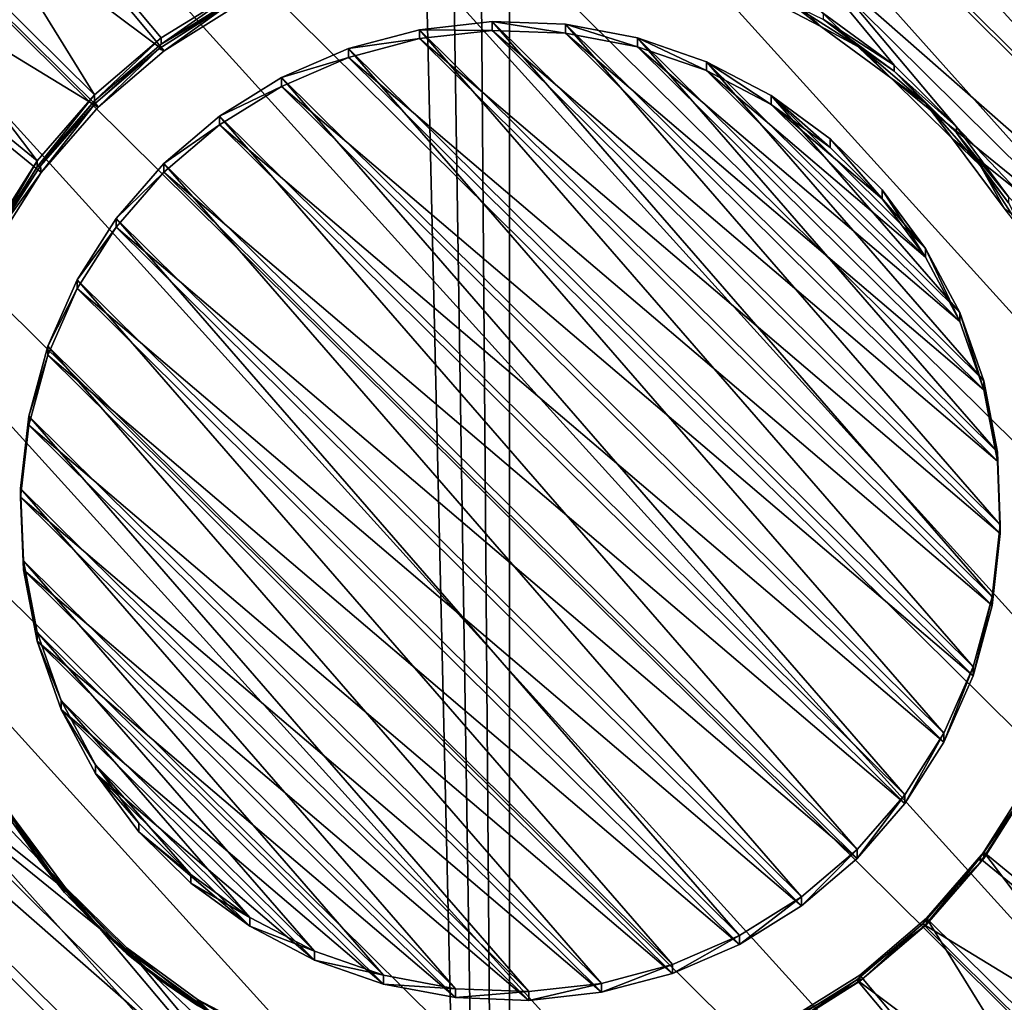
# Model space of a CAD drawing. Header units: metres. Extents: x -102 to 72, y -265 to 72.
# Tile 24 of 256: x -2.25 to 2.27, y -250.02 to -245.5. Entities that reach past the tile are written whole.
import ezdxf

# ---------------------------------------------------------------- set-up
doc = ezdxf.new("R2010")
doc.units = ezdxf.units.M
doc.layers.add('solid_20661094', color=7, linetype='CONTINUOUS')

msp = doc.modelspace()

# ---------------------------------------------------------------- linework, layer by layer
at = {"layer": 'solid_20661094'}
for points in [[(-5.789651, -261.588593, 48.430233), (-0.005482, -261.709137, 48.549999), (-5.554532, -22.319212, 48.439766)], [(-0.005482, -261.709137, 48.549999), (-3.721903, -22.696859, 48.500515), (-5.554532, -22.319212, 48.439766)], [(-0.005482, -261.709137, 48.549999), (-1.866651, -22.924128, 48.537552), (-3.721903, -22.696859, 48.500515)], [(5.778378, -261.589081, 48.430702), (3.721906, -22.696859, 48.500515), (1.866654, -22.924128, 48.537552)], [(-0.005482, -261.709137, 48.549999), (-0.000008, -23, 48.549999), (-1.866651, -22.924128, 48.537552)], [(5.778378, -261.589081, 48.430702), (1.866654, -22.924128, 48.537552), (-0.000008, -23, 48.549999)], [(-0.005482, -261.709137, 48.549999), (5.778378, -261.589081, 48.430702), (-0.000008, -23, 48.549999)], [(-2.235073, -237.326904, 14.458232), (-10.515081, -245.526337, 15.610585), (-10.383725, -244.984543, 15.534441)], [(-6.363961, -241.437637, 15.035957), (-10.515081, -245.526337, 15.610585), (-2.235073, -237.326904, 14.458232)], [(-1.191348, -239.161209, 14.312094), (-0.241337, -239.084259, 14.301279), (8.718993, -248.975006, 15.691335)], [(-0.241337, -239.084259, 14.301279), (8.796691, -248.034256, 15.559119), (8.718993, -248.975006, 15.691335)], [(-0.241337, -239.084259, 14.301279), (0.711562, -239.109512, 14.304829), (8.796691, -248.034256, 15.559119)], [(0.711562, -239.109512, 14.304829), (8.771178, -247.090622, 15.426502), (8.796691, -248.034256, 15.559119)], [(0.711562, -239.109512, 14.304829), (1.656131, -239.236694, 14.322702), (8.771178, -247.090622, 15.426502)], [(-2.127528, -239.339493, 14.337151), (-1.191348, -239.161209, 14.312094), (8.538963, -249.902084, 15.821626)], [(-1.191348, -239.161209, 14.312094), (8.718993, -248.975006, 15.691335), (8.538963, -249.902084, 15.821626)], [(1.656131, -239.236694, 14.322702), (8.642744, -246.155258, 15.295044), (8.771178, -247.090622, 15.426502)], [(1.656131, -239.236694, 14.322702), (2.581267, -239.464294, 14.354692), (8.642744, -246.155258, 15.295044)], [(0.000025, -239.290924, 14.43835), (8.519043, -246.829895, 15.497883), (0.959889, -239.344315, 14.445852)], [(4.473897, -243.350082, 15.008827), (8.519043, -246.829895, 15.497883), (0.000025, -239.290924, 14.43835)], [(-3.038593, -239.616959, 14.376146), (-2.127528, -239.339493, 14.337151), (8.258773, -250.804291, 15.948423)], [(-2.127528, -239.339493, 14.337151), (8.538963, -249.902084, 15.821626), (8.258773, -250.804291, 15.948423)], [(0.957319, -239.326111, 14.739202), (1.902574, -239.485153, 14.761554), (8.496236, -246.791656, 15.788416)], [(4.490127, -243.293228, 15.296744), (0.957319, -239.326111, 14.739202), (8.549999, -247.739639, 15.921646)], [(0.957319, -239.326111, 14.739202), (8.496236, -246.791656, 15.788416), (8.549999, -247.739639, 15.921646)], [(0.959889, -239.344315, 14.445852), (8.519043, -246.829895, 15.497883), (8.358005, -245.891327, 15.365975)], [(0.959889, -239.344315, 14.445852), (8.358005, -245.891327, 15.365975), (1.907681, -239.503784, 14.468265)], [(1.902574, -239.485153, 14.761554), (2.823902, -239.748001, 14.798495), (8.335628, -245.855606, 15.656862)], [(1.902574, -239.485153, 14.761554), (8.335628, -245.855606, 15.656862), (8.496236, -246.791656, 15.788416)], [(1.907681, -239.503784, 14.468265), (8.358005, -245.891327, 15.365975), (8.091859, -244.976517, 15.237408)], [(-3.913751, -239.99025, 14.42861), (-3.038593, -239.616959, 14.376146), (7.881811, -251.670944, 16.070223)], [(-3.038593, -239.616959, 14.376146), (8.258773, -250.804291, 15.948423), (7.881811, -251.670944, 16.070223)], [(-4.743692, -240.45549, 14.493995), (-3.913751, -239.99025, 14.42861), (7.412007, -252.492813, 16.18573)], [(-3.913751, -239.99025, 14.42861), (7.881811, -251.670944, 16.070223), (7.412007, -252.492813, 16.18573)], [(-5.51708, -241.006256, 14.571401), (-4.743692, -240.45549, 14.493995), (6.855815, -253.258698, 16.293367)], [(-4.743692, -240.45549, 14.493995), (7.412007, -252.492813, 16.18573), (6.855815, -253.258698, 16.293367)], [(-5.51708, -241.006256, 14.571401), (6.22254, -253.957321, 16.391552), (-6.22254, -241.633347, 14.659532)], [(-5.51708, -241.006256, 14.571401), (6.855815, -253.258698, 16.293367), (6.22254, -253.957321, 16.391552)], [(5.51708, -254.584396, 16.479683), (-6.855815, -242.33197, 14.757717), (-6.22254, -241.633347, 14.659532)], [(6.22254, -253.957321, 16.391552), (5.51708, -254.584396, 16.479683), (-6.22254, -241.633347, 14.659532)], [(4.743692, -255.135178, 16.557089), (-7.412007, -243.097855, 14.865355), (-6.855815, -242.33197, 14.757717)], [(5.51708, -254.584396, 16.479683), (4.743692, -255.135178, 16.557089), (-6.855815, -242.33197, 14.757717)], [(-0.995549, -242.400833, 14.875419), (5.512873, -248.110687, 15.677886), (-0.333487, -242.321228, 14.86423)], [(-0.991411, -242.382401, 15.168736), (-0.332101, -242.303131, 15.157594), (5.409906, -248.72142, 16.059628)], [(-0.333487, -242.321228, 14.86423), (5.512877, -247.450241, 15.585067), (0.333444, -242.321213, 14.864229)], [(-0.333487, -242.321228, 14.86423), (5.512873, -248.110687, 15.677886), (5.512877, -247.450241, 15.585067)], [(-0.332101, -242.303131, 15.157594), (0.332059, -242.303131, 15.157594), (5.489963, -248.068527, 15.967869)], [(-0.332101, -242.303131, 15.157594), (5.489963, -248.068527, 15.967869), (5.409906, -248.72142, 16.059628)], [(0.332059, -242.303131, 15.157594), (0.991388, -242.382401, 15.168735), (5.489966, -247.410843, 15.875436)], [(0.332059, -242.303131, 15.157594), (5.489966, -247.410843, 15.875436), (5.489963, -248.068527, 15.967869)], [(0.333444, -242.321213, 14.864229), (5.512877, -247.450241, 15.585067), (5.432488, -246.794601, 15.492923)], [(0.333444, -242.321213, 14.864229), (5.432488, -246.794601, 15.492923), (0.995526, -242.400833, 14.875418)], [(2.04652, -245.995621, 15.67654), (1.761176, -245.713058, 15.636828), (-0.991411, -242.382401, 15.168736)], [(1.761176, -245.713058, 15.636828), (1.436491, -245.475769, 15.603478), (-0.991411, -242.382401, 15.168736)], [(2.04652, -245.995621, 15.67654), (-0.991411, -242.382401, 15.168736), (5.250964, -249.360001, 16.149372)], [(-0.991411, -242.382401, 15.168736), (5.409906, -248.72142, 16.059628), (5.250964, -249.360001, 16.149372)], [(0.991388, -242.382401, 15.168735), (1.636275, -242.53981, 15.190856), (5.409912, -246.757919, 15.783674)], [(0.991388, -242.382401, 15.168735), (5.409912, -246.757919, 15.783674), (5.489966, -247.410843, 15.875436)], [(-1.64309, -242.558884, 14.897631), (5.432482, -248.766312, 15.770027), (-0.995549, -242.400833, 14.875419)], [(-0.995549, -242.400833, 14.875419), (5.432482, -248.766312, 15.770027), (5.512873, -248.110687, 15.677886)], [(0.995526, -242.400833, 14.875418), (5.432488, -246.794601, 15.492923), (5.272875, -246.153336, 15.402798)], [(0.995526, -242.400833, 14.875418), (5.272875, -246.153336, 15.402798), (1.643103, -242.558884, 14.897632)], [(-1.64309, -242.558884, 14.897631), (1.07054, -245.350647, 15.289989), (1.42428, -245.535782, 15.316008)], [(-1.64309, -242.558884, 14.897631), (1.42428, -245.535782, 15.316008), (1.746205, -245.771072, 15.349074)], [(-1.64309, -242.558884, 14.897631), (1.746205, -245.771072, 15.349074), (5.432482, -248.766312, 15.770027)], [(1.636275, -242.53981, 15.190856), (2.25729, -242.773041, 15.223635), (5.250962, -246.119308, 15.693924)], [(1.636275, -242.53981, 15.190856), (5.250962, -246.119308, 15.693924), (5.409912, -246.757919, 15.783674)], [(1.643103, -242.558884, 14.897632), (5.272875, -246.153336, 15.402798), (5.03637, -245.535797, 15.316009)], [(1.643103, -242.558884, 14.897632), (5.03637, -245.535797, 15.316009), (2.26671, -242.793091, 14.930547)], [(2.25729, -242.773041, 15.223635), (5.01544, -245.504349, 15.607495), (5.250962, -246.119308, 15.693924)], [(3.913751, -255.600418, 16.622475), (-7.881811, -243.919724, 14.980861), (-7.412007, -243.097855, 14.865355)], [(4.743692, -255.135178, 16.557089), (3.913751, -255.600418, 16.622475), (-7.412007, -243.097855, 14.865355)], [(-1.909188, -245.84906, 15.655941), (-3.889087, -243.888428, 15.380393), (-3.391939, -243.452271, 15.319097)], [(-1.261613, -245.375778, 15.589427), (-1.603308, -245.588394, 15.619307), (-3.391939, -243.452271, 15.319097)], [(-1.603308, -245.588394, 15.619307), (-1.909188, -245.84906, 15.655941), (-3.391939, -243.452271, 15.319097)], [(-3.406094, -243.475174, 15.026406), (-3.905317, -243.913132, 15.087958), (-1.589678, -245.647461, 15.331701)], [(-3.406094, -243.475174, 15.026406), (-1.589678, -245.647461, 15.331701), (-1.250888, -245.436661, 15.302075)], [(-4.347588, -244.407501, 15.157437), (-1.892959, -245.905914, 15.368025), (-3.905317, -243.913132, 15.087958)], [(-2.172419, -246.151962, 15.698512), (-4.329521, -244.380737, 15.449582), (-3.889087, -243.888428, 15.380393)], [(-3.905317, -243.913132, 15.087958), (-1.892959, -245.905914, 15.368025), (-1.589678, -245.647461, 15.331701)], [(-1.909188, -245.84906, 15.655941), (-2.172419, -246.151962, 15.698512), (-3.889087, -243.888428, 15.380393)], [(3.038593, -255.973709, 16.674938), (-8.258773, -244.786377, 15.10266), (-7.881811, -243.919724, 14.980861)], [(3.913751, -255.600418, 16.622475), (3.038593, -255.973709, 16.674938), (-7.881811, -243.919724, 14.980861)], [(-4.347588, -244.407501, 15.157437), (-2.153952, -246.206238, 15.410233), (-1.892959, -245.905914, 15.368025)], [(-4.347588, -244.407501, 15.157437), (-2.366826, -246.541733, 15.457384), (-2.153952, -246.206238, 15.410233)], [(-2.172419, -246.151962, 15.698512), (-2.387118, -246.490326, 15.746067), (-4.329521, -244.380737, 15.449582)], [(2.127528, -256.25119, 16.713934), (-8.538963, -245.688583, 15.229458), (-8.258773, -244.786377, 15.10266)], [(3.038593, -255.973709, 16.674938), (2.127528, -256.25119, 16.713934), (-8.258773, -244.786377, 15.10266)], [(1.291182, -245.432556, 15.347061), (1.42428, -245.535782, 15.316008), (1.07054, -245.350647, 15.289989)], [(-1.261613, -245.375778, 15.589427), (-1.261625, -245.403625, 15.391374), (-1.603315, -245.616226, 15.421254)], [(-1.261613, -245.375778, 15.589427), (-1.603315, -245.616226, 15.421254), (-1.603308, -245.588394, 15.619307)], [(-1.603315, -245.616226, 15.421254), (-1.261625, -245.403625, 15.391374), (-1.291182, -245.432556, 15.347061)], [(-1.61456, -245.638351, 15.375985), (-1.291182, -245.432556, 15.347061), (-1.589678, -245.647461, 15.331701)], [(-1.603315, -245.616226, 15.421254), (-1.291182, -245.432556, 15.347061), (-1.61456, -245.638351, 15.375985)], [(-1.291182, -245.432556, 15.347061), (-1.250888, -245.436661, 15.302075), (-1.589678, -245.647461, 15.331701)], [(1.291182, -245.432556, 15.347061), (1.61456, -245.638351, 15.375985), (1.42428, -245.535782, 15.316008)], [(1.436487, -245.503586, 15.405424), (1.61456, -245.638351, 15.375985), (1.291182, -245.432556, 15.347061)], [(1.761176, -245.713058, 15.636828), (1.436487, -245.503586, 15.405424), (1.436491, -245.475769, 15.603478)], [(-0.084147, -245.553909, 15.318553), (-0.084147, -245.513123, 15.608729), (-0.418307, -245.550415, 15.613969)], [(-0.418307, -245.550415, 15.613969), (-0.084147, -245.513123, 15.608729), (2.210771, -248.1539, 15.979866)], [(0.251903, -245.566345, 15.320303), (-0.084147, -245.513123, 15.608729), (-0.084147, -245.553909, 15.318553)], [(0.251903, -245.566345, 15.320303), (0.251903, -245.525574, 15.610478), (-0.084147, -245.513123, 15.608729)], [(-0.084147, -245.513123, 15.608729), (0.251903, -245.525574, 15.610478), (2.248425, -247.822998, 15.93336)], [(-0.084147, -245.513123, 15.608729), (2.248425, -247.822998, 15.93336), (2.210771, -248.1539, 15.979866)], [(0.582343, -245.628265, 15.329004), (0.251903, -245.525574, 15.610478), (0.251903, -245.566345, 15.320303)], [(0.582343, -245.628265, 15.329004), (0.582343, -245.587479, 15.61918), (0.251903, -245.525574, 15.610478)], [(0.251903, -245.525574, 15.610478), (0.582343, -245.587479, 15.61918), (2.235854, -247.490219, 15.886591)], [(0.251903, -245.525574, 15.610478), (2.235854, -247.490219, 15.886591), (2.248425, -247.822998, 15.93336)], [(1.61456, -245.638351, 15.375985), (1.746205, -245.771072, 15.349074), (1.42428, -245.535782, 15.316008)], [(1.436487, -245.503586, 15.405424), (1.761176, -245.740891, 15.438774), (1.61456, -245.638351, 15.375985)], [(1.761176, -245.713058, 15.636828), (1.761176, -245.740891, 15.438774), (1.436487, -245.503586, 15.405424)], [(-1.603308, -245.588394, 15.619307), (-1.603315, -245.616226, 15.421254), (-1.909188, -245.876892, 15.457888)], [(-1.603308, -245.588394, 15.619307), (-1.909188, -245.876892, 15.457888), (-1.909188, -245.84906, 15.655941)], [(-0.418307, -245.591187, 15.323793), (-0.418307, -245.550415, 15.613969), (-0.743121, -245.636597, 15.626082)], [(-0.743121, -245.636597, 15.626082), (-0.418307, -245.550415, 15.613969), (2.123738, -248.475555, 16.025072)], [(2.210771, -248.194687, 15.689691), (-0.418307, -245.591187, 15.323793), (-0.743121, -245.677368, 15.335906)], [(-0.418307, -245.591187, 15.323793), (-0.743121, -245.636597, 15.626082), (-0.743121, -245.677368, 15.335906)], [(-0.084147, -245.553909, 15.318553), (-0.418307, -245.550415, 15.613969), (-0.418307, -245.591187, 15.323793)], [(-0.418307, -245.550415, 15.613969), (2.210771, -248.1539, 15.979866), (2.123738, -248.475555, 16.025072)], [(2.248425, -247.86377, 15.643185), (-0.084147, -245.553909, 15.318553), (-0.418307, -245.591187, 15.323793)], [(2.210771, -248.194687, 15.689691), (2.248425, -247.86377, 15.643185), (-0.418307, -245.591187, 15.323793)], [(2.248425, -247.86377, 15.643185), (2.235854, -247.530991, 15.596416), (-0.084147, -245.553909, 15.318553)], [(2.235854, -247.530991, 15.596416), (0.251903, -245.566345, 15.320303), (-0.084147, -245.553909, 15.318553)], [(2.173333, -247.203766, 15.550427), (0.582343, -245.628265, 15.329004), (0.251903, -245.566345, 15.320303)], [(2.235854, -247.530991, 15.596416), (2.173333, -247.203766, 15.550427), (0.251903, -245.566345, 15.320303)], [(0.899773, -245.738251, 15.344462), (0.582343, -245.587479, 15.61918), (0.582343, -245.628265, 15.329004)], [(0.899773, -245.738251, 15.344462), (0.899773, -245.697479, 15.634639), (0.582343, -245.587479, 15.61918)], [(0.582343, -245.587479, 15.61918), (0.899773, -245.697479, 15.634639), (2.173333, -247.162994, 15.840603)], [(0.582343, -245.587479, 15.61918), (2.173333, -247.162994, 15.840603), (2.235854, -247.490219, 15.886591)], [(-1.909188, -245.876892, 15.457888), (-1.603315, -245.616226, 15.421254), (-1.905071, -245.887634, 15.411018)], [(-1.603315, -245.616226, 15.421254), (-1.61456, -245.638351, 15.375985), (-1.905071, -245.887634, 15.411018)], [(-0.743121, -245.677368, 15.335906), (-0.743121, -245.636597, 15.626082), (-1.051339, -245.76976, 15.644796)], [(-1.051339, -245.76976, 15.644796), (-0.743121, -245.636597, 15.626082), (1.989266, -248.780777, 16.067966)], [(-0.743121, -245.636597, 15.626082), (2.123738, -248.475555, 16.025072), (1.989266, -248.780777, 16.067966)], [(2.173333, -247.203766, 15.550427), (2.062258, -246.889435, 15.506249), (0.582343, -245.628265, 15.329004)], [(2.062258, -246.889435, 15.506249), (0.899773, -245.738251, 15.344462), (0.582343, -245.628265, 15.329004)], [(-1.905071, -245.887634, 15.411018), (-1.61456, -245.638351, 15.375985), (-1.892959, -245.905914, 15.368025)], [(-1.61456, -245.638351, 15.375985), (-1.589678, -245.647461, 15.331701), (-1.892959, -245.905914, 15.368025)], [(2.123738, -248.516327, 15.734896), (-0.743121, -245.677368, 15.335906), (-1.051339, -245.810532, 15.354621)], [(-0.743121, -245.677368, 15.335906), (-1.051339, -245.76976, 15.644796), (-1.051339, -245.810532, 15.354621)], [(2.123738, -248.516327, 15.734896), (2.210771, -248.194687, 15.689691), (-0.743121, -245.677368, 15.335906)], [(1.61456, -245.638351, 15.375985), (1.905071, -245.887634, 15.411018), (1.746205, -245.771072, 15.349074)], [(1.761176, -245.740891, 15.438774), (1.905071, -245.887634, 15.411018), (1.61456, -245.638351, 15.375985)], [(1.191348, -256.429474, 16.738989), (-8.718993, -246.615646, 15.359749), (-8.538963, -245.688583, 15.229458)], [(2.127528, -256.25119, 16.713934), (1.191348, -256.429474, 16.738989), (-8.538963, -245.688583, 15.229458)], [(1.197086, -245.89386, 15.366332), (0.899773, -245.697479, 15.634639), (0.899773, -245.738251, 15.344462)], [(1.197086, -245.89386, 15.366332), (1.197086, -245.853088, 15.656507), (0.899773, -245.697479, 15.634639)], [(0.899773, -245.697479, 15.634639), (1.197086, -245.853088, 15.656507), (2.062258, -246.848648, 15.796425)], [(0.899773, -245.697479, 15.634639), (2.062258, -246.848648, 15.796425), (2.173333, -247.162994, 15.840603)], [(2.04652, -245.995621, 15.67654), (1.761176, -245.740891, 15.438774), (1.761176, -245.713058, 15.636828)], [(-1.051339, -245.810532, 15.354621), (-1.051339, -245.76976, 15.644796), (-1.336081, -245.94693, 15.669697)], [(-1.336081, -245.94693, 15.669697), (-1.051339, -245.76976, 15.644796), (1.810355, -249.062744, 16.107595)], [(-1.051339, -245.76976, 15.644796), (1.989266, -248.780777, 16.067966), (1.810355, -249.062744, 16.107595)], [(2.062258, -246.889435, 15.506249), (1.905119, -246.595016, 15.464871), (0.899773, -245.738251, 15.344462)], [(1.905119, -246.595016, 15.464871), (1.197086, -245.89386, 15.366332), (0.899773, -245.738251, 15.344462)], [(1.905071, -245.887634, 15.411018), (2.029123, -246.051239, 15.388449), (1.746205, -245.771072, 15.349074)], [(5.432482, -248.766312, 15.770027), (1.746205, -245.771072, 15.349074), (2.029123, -246.051239, 15.388449)], [(1.761176, -245.740891, 15.438774), (2.046524, -246.023468, 15.478487), (1.905071, -245.887634, 15.411018)], [(2.04652, -245.995621, 15.67654), (2.046524, -246.023468, 15.478487), (1.761176, -245.740891, 15.438774)], [(1.989266, -248.821548, 15.777792), (-1.051339, -245.810532, 15.354621), (-1.336081, -245.987701, 15.379521)], [(-1.051339, -245.810532, 15.354621), (-1.336081, -245.94693, 15.669697), (-1.336081, -245.987701, 15.379521)], [(1.989266, -248.821548, 15.777792), (2.123738, -248.516327, 15.734896), (-1.051339, -245.810532, 15.354621)], [(-1.909188, -245.84906, 15.655941), (-2.172414, -246.179794, 15.500457), (-2.172419, -246.151962, 15.698512)], [(-1.909188, -245.84906, 15.655941), (-1.909188, -245.876892, 15.457888), (-2.172414, -246.179794, 15.500457)], [(1.467651, -246.091614, 15.394124), (1.197086, -245.853088, 15.656507), (1.197086, -245.89386, 15.366332)], [(1.467651, -246.091614, 15.394124), (1.467651, -246.050827, 15.684299), (1.197086, -245.853088, 15.656507)], [(1.197086, -245.853088, 15.656507), (1.467651, -246.050827, 15.684299), (1.905119, -246.55423, 15.755047)], [(1.197086, -245.853088, 15.656507), (1.905119, -246.55423, 15.755047), (2.062258, -246.848648, 15.796425)], [(-2.172414, -246.179794, 15.500457), (-1.909188, -245.876892, 15.457888), (-2.1568, -246.175323, 15.45145)], [(-2.1568, -246.175323, 15.45145), (-1.909188, -245.876892, 15.457888), (-1.905071, -245.887634, 15.411018)], [(-2.1568, -246.175323, 15.45145), (-1.905071, -245.887634, 15.411018), (-2.153952, -246.206238, 15.410233)], [(-2.153952, -246.206238, 15.410233), (-1.905071, -245.887634, 15.411018), (-1.892959, -245.905914, 15.368025)], [(1.905119, -246.595016, 15.464871), (1.70543, -246.327072, 15.427217), (1.197086, -245.89386, 15.366332)], [(1.70543, -246.327072, 15.427217), (1.467651, -246.091614, 15.394124), (1.197086, -245.89386, 15.366332)], [(1.905071, -245.887634, 15.411018), (2.1568, -246.175323, 15.45145), (2.029123, -246.051239, 15.388449)], [(2.046524, -246.023468, 15.478487), (2.1568, -246.175323, 15.45145), (1.905071, -245.887634, 15.411018)], [(-1.336081, -245.987701, 15.379521), (-1.336081, -245.94693, 15.669697), (-1.59099, -246.164154, 15.700226)], [(-1.59099, -246.164154, 15.700226), (-1.336081, -245.94693, 15.669697), (1.59099, -249.31517, 16.143072)], [(-1.336081, -245.94693, 15.669697), (1.810355, -249.062744, 16.107595), (1.59099, -249.31517, 16.143072)], [(1.810355, -249.103531, 15.81742), (-1.336081, -245.987701, 15.379521), (-1.59099, -246.204941, 15.41005)], [(-1.336081, -245.987701, 15.379521), (-1.59099, -246.164154, 15.700226), (-1.59099, -246.204941, 15.41005)], [(1.810355, -249.103531, 15.81742), (1.989266, -248.821548, 15.777792), (-1.336081, -245.987701, 15.379521)], [(2.28615, -246.317154, 15.721728), (2.04652, -245.995621, 15.67654), (5.250964, -249.360001, 16.149372)], [(2.28615, -246.317154, 15.721728), (2.046524, -246.023468, 15.478487), (2.04652, -245.995621, 15.67654)], [(2.046524, -246.023468, 15.478487), (2.286155, -246.344986, 15.523675), (2.1568, -246.175323, 15.45145)], [(2.28615, -246.317154, 15.721728), (2.286155, -246.344986, 15.523675), (2.046524, -246.023468, 15.478487)], [(1.70543, -246.327072, 15.427217), (1.467651, -246.050827, 15.684299), (1.467651, -246.091614, 15.394124)], [(1.70543, -246.327072, 15.427217), (1.70543, -246.286301, 15.717392), (1.467651, -246.050827, 15.684299)], [(1.467651, -246.050827, 15.684299), (1.70543, -246.286301, 15.717392), (1.905119, -246.55423, 15.755047)], [(2.1568, -246.175323, 15.45145), (2.266716, -246.370026, 15.433252), (2.029123, -246.051239, 15.388449)], [(5.432482, -248.766312, 15.770027), (2.029123, -246.051239, 15.388449), (2.266716, -246.370026, 15.433252)], [(0.991411, -253.096924, 16.674562), (-5.409906, -246.757904, 15.783671), (-5.250964, -246.119324, 15.693926)], [(-2.28615, -249.16217, 16.121571), (-2.04652, -249.483704, 16.166758), (-5.250964, -246.119324, 15.693926)], [(-2.04652, -249.483704, 16.166758), (0.991411, -253.096924, 16.674562), (-5.250964, -246.119324, 15.693926)], [(-2.172419, -246.151962, 15.698512), (-2.387112, -246.518158, 15.548011), (-2.387118, -246.490326, 15.746067)], [(-2.172419, -246.151962, 15.698512), (-2.172414, -246.179794, 15.500457), (-2.387112, -246.518158, 15.548011)], [(-2.364623, -246.495544, 15.496455), (-2.1568, -246.175323, 15.45145), (-2.153952, -246.206238, 15.410233)], [(-2.172414, -246.179794, 15.500457), (-2.1568, -246.175323, 15.45145), (-2.364623, -246.495544, 15.496455)], [(-1.59099, -246.204941, 15.41005), (-1.59099, -246.164154, 15.700226), (-1.810355, -246.41658, 15.735703)], [(1.336081, -249.532394, 16.173601), (-1.810355, -246.41658, 15.735703), (-1.59099, -246.164154, 15.700226)], [(1.336081, -249.532394, 16.173601), (-1.59099, -246.164154, 15.700226), (1.59099, -249.31517, 16.143072)], [(2.1568, -246.175323, 15.45145), (2.364623, -246.495544, 15.496455), (2.266716, -246.370026, 15.433252)], [(2.286155, -246.344986, 15.523675), (2.364623, -246.495544, 15.496455), (2.1568, -246.175323, 15.45145)], [(-2.387112, -246.518158, 15.548011), (-2.172414, -246.179794, 15.500457), (-2.364623, -246.495544, 15.496455)], [(-2.364623, -246.495544, 15.496455), (-2.153952, -246.206238, 15.410233), (-2.366826, -246.541733, 15.457384)], [(-1.59099, -246.204941, 15.41005), (-1.810355, -246.457367, 15.445527), (1.59099, -249.355957, 15.852897)], [(-1.59099, -246.204941, 15.41005), (-1.810355, -246.41658, 15.735703), (-1.810355, -246.457367, 15.445527)], [(1.810355, -249.103531, 15.81742), (-1.59099, -246.204941, 15.41005), (1.59099, -249.355957, 15.852897)], [(1.905119, -246.595016, 15.464871), (1.70543, -246.286301, 15.717392), (1.70543, -246.327072, 15.427217)], [(1.905119, -246.595016, 15.464871), (1.905119, -246.55423, 15.755047), (1.70543, -246.286301, 15.717392)], [(-1.810355, -246.457367, 15.445527), (-1.810355, -246.41658, 15.735703), (-1.989266, -246.698563, 15.775331)], [(1.051339, -249.709564, 16.198502), (-1.989266, -246.698563, 15.775331), (-1.810355, -246.41658, 15.735703)], [(1.336081, -249.532394, 16.173601), (1.051339, -249.709564, 16.198502), (-1.810355, -246.41658, 15.735703)], [(-1.810355, -246.457367, 15.445527), (-1.989266, -246.739334, 15.485156), (1.336081, -249.573181, 15.883427)], [(-1.810355, -246.457367, 15.445527), (-1.989266, -246.698563, 15.775331), (-1.989266, -246.739334, 15.485156)], [(-1.810355, -246.457367, 15.445527), (1.336081, -249.573181, 15.883427), (1.59099, -249.355957, 15.852897)], [(2.062258, -246.889435, 15.506249), (1.905119, -246.55423, 15.755047), (1.905119, -246.595016, 15.464871)], [(2.062258, -246.889435, 15.506249), (2.062258, -246.848648, 15.796425), (1.905119, -246.55423, 15.755047)], [(0.241337, -256.506409, 16.749804), (-8.796691, -247.556412, 15.491964), (-8.718993, -246.615646, 15.359749)], [(1.191348, -256.429474, 16.738989), (0.241337, -256.506409, 16.749804), (-8.718993, -246.615646, 15.359749)], [(-1.989266, -246.739334, 15.485156), (-1.989266, -246.698563, 15.775331), (-2.123738, -247.003769, 15.818227)], [(0.743121, -249.842728, 16.217216), (-2.123738, -247.003769, 15.818227), (-1.989266, -246.698563, 15.775331)], [(1.051339, -249.709564, 16.198502), (0.743121, -249.842728, 16.217216), (-1.989266, -246.698563, 15.775331)], [(0.332101, -253.176193, 16.685705), (-5.489963, -247.410797, 15.875429), (-5.409906, -246.757904, 15.783671)], [(0.991411, -253.096924, 16.674562), (0.332101, -253.176193, 16.685705), (-5.409906, -246.757904, 15.783671)], [(-1.989266, -246.739334, 15.485156), (-2.123738, -247.044556, 15.528051), (1.051339, -249.750351, 15.908326)], [(-1.989266, -246.739334, 15.485156), (-2.123738, -247.003769, 15.818227), (-2.123738, -247.044556, 15.528051)], [(-1.989266, -246.739334, 15.485156), (1.051339, -249.750351, 15.908326), (1.336081, -249.573181, 15.883427)], [(0.995549, -253.160065, 16.387529), (-5.432482, -246.794586, 15.49292), (-5.512873, -247.450211, 15.585061)], [(-5.432482, -246.794586, 15.49292), (-1.746205, -249.789825, 15.913873), (-2.029123, -249.509659, 15.874498)], [(1.64309, -253.002014, 16.365316), (-1.746205, -249.789825, 15.913873), (-5.432482, -246.794586, 15.49292)], [(-5.432482, -246.794586, 15.49292), (-2.029123, -249.509659, 15.874498), (-2.266716, -249.190857, 15.829695)], [(1.64309, -253.002014, 16.365316), (-5.432482, -246.794586, 15.49292), (0.995549, -253.160065, 16.387529)], [(2.173333, -247.203766, 15.550427), (2.062258, -246.848648, 15.796425), (2.062258, -246.889435, 15.506249)], [(2.173333, -247.203766, 15.550427), (2.173333, -247.162994, 15.840603), (2.062258, -246.848648, 15.796425)], [(-2.123738, -247.044556, 15.528051), (-2.123738, -247.003769, 15.818227), (-2.210771, -247.325424, 15.863432)], [(0.418307, -249.928925, 16.229328), (-2.210771, -247.325424, 15.863432), (-2.123738, -247.003769, 15.818227)], [(0.743121, -249.842728, 16.217216), (0.418307, -249.928925, 16.229328), (-2.123738, -247.003769, 15.818227)], [(-2.123738, -247.044556, 15.528051), (-2.210771, -247.366211, 15.573256), (0.743121, -249.883514, 15.927041)], [(-2.123738, -247.044556, 15.528051), (-2.210771, -247.325424, 15.863432), (-2.210771, -247.366211, 15.573256)], [(-2.123738, -247.044556, 15.528051), (0.743121, -249.883514, 15.927041), (1.051339, -249.750351, 15.908326)], [(2.235854, -247.530991, 15.596416), (2.173333, -247.162994, 15.840603), (2.173333, -247.203766, 15.550427)], [(2.235854, -247.530991, 15.596416), (2.235854, -247.490219, 15.886591), (2.173333, -247.162994, 15.840603)], [(-2.210771, -247.366211, 15.573256), (-2.210771, -247.325424, 15.863432), (-2.248425, -247.656342, 15.909938)], [(0.084147, -249.966202, 16.23457), (-2.248425, -247.656342, 15.909938), (-2.210771, -247.325424, 15.863432)], [(0.418307, -249.928925, 16.229328), (0.084147, -249.966202, 16.23457), (-2.210771, -247.325424, 15.863432)], [(-2.210771, -247.366211, 15.573256), (-2.248425, -247.697113, 15.619762), (0.418307, -249.969696, 15.939154)], [(-2.210771, -247.366211, 15.573256), (-2.248425, -247.656342, 15.909938), (-2.248425, -247.697113, 15.619762)], [(-2.210771, -247.366211, 15.573256), (0.418307, -249.969696, 15.939154), (0.743121, -249.883514, 15.927041)], [(-0.332059, -253.176208, 16.685705), (-5.489966, -248.068497, 15.967863), (-5.489963, -247.410797, 15.875429)], [(0.332101, -253.176193, 16.685705), (-0.332059, -253.176208, 16.685705), (-5.489963, -247.410797, 15.875429)], [(0.333487, -253.23967, 16.398718), (-5.512873, -247.450211, 15.585061), (-5.512877, -248.110641, 15.67788)], [(0.995549, -253.160065, 16.387529), (-5.512873, -247.450211, 15.585061), (0.333487, -253.23967, 16.398718)], [(2.248425, -247.86377, 15.643185), (2.235854, -247.490219, 15.886591), (2.235854, -247.530991, 15.596416)], [(2.248425, -247.86377, 15.643185), (2.248425, -247.822998, 15.93336), (2.235854, -247.490219, 15.886591)], [(-0.711562, -256.481171, 16.746254), (-8.771178, -248.500031, 15.624581), (-8.796691, -247.556412, 15.491964)], [(0.241337, -256.506409, 16.749804), (-0.711562, -256.481171, 16.746254), (-8.796691, -247.556412, 15.491964)], [(0.084147, -249.966202, 16.23457), (-0.251903, -249.953766, 16.232821), (-2.248425, -247.656342, 15.909938)], [(-2.248425, -247.697113, 15.619762), (-2.248425, -247.656342, 15.909938), (-2.235854, -247.98912, 15.956707)], [(-0.251903, -249.953766, 16.232821), (-2.235854, -247.98912, 15.956707), (-2.248425, -247.656342, 15.909938)], [(-2.248425, -247.697113, 15.619762), (-2.235854, -248.029892, 15.666532), (0.084147, -250.006989, 15.944394)], [(-2.248425, -247.697113, 15.619762), (0.084147, -250.006989, 15.944394), (0.418307, -249.969696, 15.939154)], [(-2.248425, -247.697113, 15.619762), (-2.235854, -247.98912, 15.956707), (-2.235854, -248.029892, 15.666532)], [(-4.490127, -252.186096, 16.546555), (-0.957319, -256.153229, 17.104097), (-8.549999, -247.739685, 15.921653)], [(-0.957319, -256.153229, 17.104097), (-8.496236, -248.687668, 16.054882), (-8.549999, -247.739685, 15.921653)], [(2.210771, -248.194687, 15.689691), (2.248425, -247.822998, 15.93336), (2.248425, -247.86377, 15.643185)], [(2.210771, -248.194687, 15.689691), (2.210771, -248.1539, 15.979866), (2.248425, -247.822998, 15.93336)], [(-0.251903, -249.953766, 16.232821), (-0.582343, -249.891846, 16.224119), (-2.235854, -247.98912, 15.956707)], [(-2.235854, -248.029892, 15.666532), (-2.235854, -247.98912, 15.956707), (-2.173333, -248.316345, 16.002695)], [(-0.582343, -249.891846, 16.224119), (-2.173333, -248.316345, 16.002695), (-2.235854, -247.98912, 15.956707)], [(-2.235854, -248.029892, 15.666532), (-2.173333, -248.357117, 15.71252), (-0.251903, -249.994537, 15.942644)], [(-2.235854, -248.029892, 15.666532), (-0.251903, -249.994537, 15.942644), (0.084147, -250.006989, 15.944394)], [(-2.235854, -248.029892, 15.666532), (-2.173333, -248.316345, 16.002695), (-2.173333, -248.357117, 15.71252)], [(-0.332059, -253.176208, 16.685705), (-0.991388, -253.096924, 16.674562), (-5.489966, -248.068497, 15.967863)], [(-0.991388, -253.096924, 16.674562), (-5.409912, -248.721405, 16.059624), (-5.489966, -248.068497, 15.967863)], [(-0.333444, -253.23967, 16.398718), (-5.512877, -248.110641, 15.67788), (-5.432488, -248.766281, 15.770024)], [(0.333487, -253.23967, 16.398718), (-5.512877, -248.110641, 15.67788), (-0.333444, -253.23967, 16.398718)], [(2.123738, -248.516327, 15.734896), (2.210771, -248.1539, 15.979866), (2.210771, -248.194687, 15.689691)], [(2.123738, -248.516327, 15.734896), (2.123738, -248.475555, 16.025072), (2.210771, -248.1539, 15.979866)], [(-0.582343, -249.891846, 16.224119), (-0.899773, -249.781845, 16.20866), (-2.173333, -248.316345, 16.002695)], [(-2.173333, -248.357117, 15.71252), (-2.173333, -248.316345, 16.002695), (-2.062258, -248.630676, 16.046873)], [(-0.899773, -249.781845, 16.20866), (-2.062258, -248.630676, 16.046873), (-2.173333, -248.316345, 16.002695)], [(-2.173333, -248.357117, 15.71252), (-2.062258, -248.671463, 15.756698), (-0.582343, -249.932632, 15.933943)], [(-2.173333, -248.357117, 15.71252), (-0.582343, -249.932632, 15.933943), (-0.251903, -249.994537, 15.942644)], [(-2.173333, -248.357117, 15.71252), (-2.062258, -248.630676, 16.046873), (-2.062258, -248.671463, 15.756698)], [(1.989266, -248.821548, 15.777792), (2.123738, -248.475555, 16.025072), (2.123738, -248.516327, 15.734896)], [(1.989266, -248.821548, 15.777792), (1.989266, -248.780777, 16.067966), (2.123738, -248.475555, 16.025072)], [(-1.656131, -256.353973, 16.72838), (-8.642744, -249.43541, 15.75604), (-8.771178, -248.500031, 15.624581)], [(-0.711562, -256.481171, 16.746254), (-1.656131, -256.353973, 16.72838), (-8.771178, -248.500031, 15.624581)], [(-0.899773, -249.781845, 16.20866), (-1.197086, -249.626236, 16.18679), (-2.062258, -248.630676, 16.046873)], [(-2.062258, -248.671463, 15.756698), (-2.062258, -248.630676, 16.046873), (-1.905119, -248.925095, 16.088251)], [(-1.197086, -249.626236, 16.18679), (-1.905119, -248.925095, 16.088251), (-2.062258, -248.630676, 16.046873)], [(-1.902574, -255.994171, 17.081745), (-8.335628, -249.623718, 16.186436), (-8.496236, -248.687668, 16.054882)], [(-0.957319, -256.153229, 17.104097), (-1.902574, -255.994171, 17.081745), (-8.496236, -248.687668, 16.054882)], [(-2.062258, -248.671463, 15.756698), (-0.899773, -249.822632, 15.918485), (-0.582343, -249.932632, 15.933943)], [(-2.062258, -248.671463, 15.756698), (-1.905119, -248.965881, 15.798076), (-0.899773, -249.822632, 15.918485)], [(-2.062258, -248.671463, 15.756698), (-1.905119, -248.925095, 16.088251), (-1.905119, -248.965881, 15.798076)], [(-0.959889, -256.216583, 16.817095), (-8.519043, -248.730988, 15.765064), (-8.358005, -249.669556, 15.896972)], [(-0.000025, -256.269958, 16.824598), (-8.519043, -248.730988, 15.765064), (-0.959889, -256.216583, 16.817095)], [(-4.473897, -252.2108, 16.25412), (-8.519043, -248.730988, 15.765064), (-0.000025, -256.269958, 16.824598)], [(-0.991388, -253.096924, 16.674562), (-1.636275, -252.939529, 16.652441), (-5.409912, -248.721405, 16.059624)], [(-1.636275, -252.939529, 16.652441), (-5.250962, -249.360016, 16.149374), (-5.409912, -248.721405, 16.059624)], [(-0.995526, -253.160065, 16.387529), (-5.432488, -248.766281, 15.770024), (-5.272875, -249.407562, 15.860149)], [(-0.333444, -253.23967, 16.398718), (-5.432488, -248.766281, 15.770024), (-0.995526, -253.160065, 16.387529)], [(1.810355, -249.103531, 15.81742), (1.989266, -248.780777, 16.067966), (1.989266, -248.821548, 15.777792)], [(1.810355, -249.103531, 15.81742), (1.810355, -249.062744, 16.107595), (1.989266, -248.780777, 16.067966)], [(-1.197086, -249.626236, 16.18679), (-1.467651, -249.428497, 16.158998), (-1.905119, -248.925095, 16.088251)], [(-1.905119, -248.965881, 15.798076), (-1.905119, -248.925095, 16.088251), (-1.70543, -249.193024, 16.125906)], [(-1.467651, -249.428497, 16.158998), (-1.70543, -249.193024, 16.125906), (-1.905119, -248.925095, 16.088251)], [(-1.905119, -248.965881, 15.798076), (-1.70543, -249.23381, 15.835732), (-1.197086, -249.667023, 15.896615)], [(-1.905119, -248.965881, 15.798076), (-1.197086, -249.667023, 15.896615), (-0.899773, -249.822632, 15.918485)], [(-1.905119, -248.965881, 15.798076), (-1.70543, -249.193024, 16.125906), (-1.70543, -249.23381, 15.835732)], [(2.364623, -249.05278, 15.855851), (2.153952, -249.35466, 15.852715), (2.366826, -249.019165, 15.805564)], [(4.347588, -251.153397, 16.105511), (2.366826, -249.019165, 15.805564), (2.153952, -249.35466, 15.852715)], [(2.387112, -249.016846, 15.899179), (2.172414, -249.355209, 15.946733), (2.364623, -249.05278, 15.855851)], [(2.172419, -249.327362, 16.144787), (2.172414, -249.355209, 15.946733), (2.387112, -249.016846, 15.899179)], [(2.172419, -249.327362, 16.144787), (2.387118, -248.988998, 16.097231), (4.329521, -251.098587, 16.393715)], [(2.172419, -249.327362, 16.144787), (2.387112, -249.016846, 15.899179), (2.387118, -248.988998, 16.097231)], [(-2.1568, -249.373016, 15.900857), (-2.364623, -249.05278, 15.855851), (-2.266716, -249.190857, 15.829695)], [(-2.286155, -249.190002, 15.923516), (-2.364623, -249.05278, 15.855851), (-2.1568, -249.373016, 15.900857)], [(1.810355, -249.103531, 15.81742), (1.59099, -249.355957, 15.852897), (1.810355, -249.062744, 16.107595)], [(1.59099, -249.355957, 15.852897), (1.59099, -249.31517, 16.143072), (1.810355, -249.062744, 16.107595)], [(2.364623, -249.05278, 15.855851), (2.1568, -249.373016, 15.900857), (2.153952, -249.35466, 15.852715)], [(2.172414, -249.355209, 15.946733), (2.1568, -249.373016, 15.900857), (2.364623, -249.05278, 15.855851)], [(-2.28615, -249.16217, 16.121571), (-2.286155, -249.190002, 15.923516), (-2.046524, -249.511536, 15.968704)], [(-2.28615, -249.16217, 16.121571), (-2.046524, -249.511536, 15.968704), (-2.04652, -249.483704, 16.166758)], [(-2.046524, -249.511536, 15.968704), (-2.286155, -249.190002, 15.923516), (-2.1568, -249.373016, 15.900857)], [(-2.1568, -249.373016, 15.900857), (-2.266716, -249.190857, 15.829695), (-2.029123, -249.509659, 15.874498)], [(-1.70543, -249.23381, 15.835732), (-1.70543, -249.193024, 16.125906), (-1.467651, -249.428497, 16.158998)], [(-1.70543, -249.23381, 15.835732), (-1.467651, -249.469284, 15.868824), (-1.197086, -249.667023, 15.896615)], [(-1.70543, -249.23381, 15.835732), (-1.467651, -249.428497, 16.158998), (-1.467651, -249.469284, 15.868824)], [(1.336081, -249.573181, 15.883427), (1.59099, -249.31517, 16.143072), (1.59099, -249.355957, 15.852897)], [(1.336081, -249.573181, 15.883427), (1.336081, -249.532394, 16.173601), (1.59099, -249.31517, 16.143072)], [(2.172419, -249.327362, 16.144787), (3.889087, -251.590897, 16.462906), (1.909188, -249.63028, 16.187357)], [(2.172419, -249.327362, 16.144787), (1.909188, -249.63028, 16.187357), (2.172414, -249.355209, 15.946733)], [(2.172419, -249.327362, 16.144787), (4.329521, -251.098587, 16.393715), (3.889087, -251.590897, 16.462906)], [(-1.636275, -252.939529, 16.652441), (-2.25729, -252.706299, 16.619663), (-5.250962, -249.360016, 16.149374)], [(-1.905071, -249.66069, 15.941288), (-2.1568, -249.373016, 15.900857), (-2.029123, -249.509659, 15.874498)], [(-2.046524, -249.511536, 15.968704), (-2.1568, -249.373016, 15.900857), (-1.905071, -249.66069, 15.941288)], [(1.905071, -249.66069, 15.941288), (1.892959, -249.654984, 15.894922), (2.153952, -249.35466, 15.852715)], [(4.347588, -251.153397, 16.105511), (2.153952, -249.35466, 15.852715), (1.892959, -249.654984, 15.894922)], [(2.1568, -249.373016, 15.900857), (1.905071, -249.66069, 15.941288), (2.153952, -249.35466, 15.852715)], [(1.909188, -249.658112, 15.989304), (1.905071, -249.66069, 15.941288), (2.1568, -249.373016, 15.900857)], [(2.172414, -249.355209, 15.946733), (1.909188, -249.658112, 15.989304), (2.1568, -249.373016, 15.900857)], [(1.909188, -249.63028, 16.187357), (1.909188, -249.658112, 15.989304), (2.172414, -249.355209, 15.946733)], [(-1.643103, -253.001999, 16.365316), (-5.272875, -249.407562, 15.860149), (-5.03637, -250.025101, 15.946939)], [(-0.995526, -253.160065, 16.387529), (-5.272875, -249.407562, 15.860149), (-1.643103, -253.001999, 16.365316)], [(-1.467651, -249.469284, 15.868824), (-1.467651, -249.428497, 16.158998), (-1.197086, -249.626236, 16.18679)], [(-1.656131, -256.353973, 16.72838), (-2.581267, -256.126373, 16.696392), (-8.642744, -249.43541, 15.75604)], [(-1.467651, -249.469284, 15.868824), (-1.197086, -249.626236, 16.18679), (-1.197086, -249.667023, 15.896615)], [(-2.04652, -249.483704, 16.166758), (-2.046524, -249.511536, 15.968704), (-1.761176, -249.794098, 16.008417)], [(-1.761176, -249.794098, 16.008417), (-2.046524, -249.511536, 15.968704), (-1.905071, -249.66069, 15.941288)], [(-2.04652, -249.483704, 16.166758), (-1.761176, -249.766266, 16.20647), (0.991411, -253.096924, 16.674562)], [(-2.04652, -249.483704, 16.166758), (-1.761176, -249.794098, 16.008417), (-1.761176, -249.766266, 16.20647)], [(-1.905071, -249.66069, 15.941288), (-2.029123, -249.509659, 15.874498), (-1.746205, -249.789825, 15.913873)], [(1.051339, -249.750351, 15.908326), (1.336081, -249.532394, 16.173601), (1.336081, -249.573181, 15.883427)], [(1.051339, -249.750351, 15.908326), (1.051339, -249.709564, 16.198502), (1.336081, -249.532394, 16.173601)], [(-1.902574, -255.994171, 17.081745), (-2.823902, -255.731323, 17.044804), (-8.335628, -249.623718, 16.186436)], [(-1.197086, -249.667023, 15.896615), (-1.197086, -249.626236, 16.18679), (-0.899773, -249.781845, 16.20866)], [(1.61456, -249.909973, 15.976322), (1.589678, -249.913437, 15.931246), (1.892959, -249.654984, 15.894922)], [(3.905317, -251.647751, 16.174988), (1.892959, -249.654984, 15.894922), (1.589678, -249.913437, 15.931246)], [(1.603308, -249.890945, 16.223991), (1.909188, -249.63028, 16.187357), (3.391939, -252.027054, 16.524202)], [(1.603308, -249.890945, 16.223991), (1.909188, -249.658112, 15.989304), (1.909188, -249.63028, 16.187357)], [(1.603308, -249.890945, 16.223991), (1.603315, -249.918777, 16.025938), (1.909188, -249.658112, 15.989304)], [(1.603315, -249.918777, 16.025938), (1.905071, -249.66069, 15.941288), (1.909188, -249.658112, 15.989304)], [(1.61456, -249.909973, 15.976322), (1.892959, -249.654984, 15.894922), (1.905071, -249.66069, 15.941288)], [(4.347588, -251.153397, 16.105511), (1.892959, -249.654984, 15.894922), (3.905317, -251.647751, 16.174988)], [(1.909188, -249.63028, 16.187357), (3.889087, -251.590897, 16.462906), (3.391939, -252.027054, 16.524202)], [(-1.907681, -256.057098, 16.794683), (-8.358005, -249.669556, 15.896972), (-8.091859, -250.584366, 16.025539)], [(-0.959889, -256.216583, 16.817095), (-8.358005, -249.669556, 15.896972), (-1.907681, -256.057098, 16.794683)], [(-1.61456, -249.909973, 15.976322), (-1.905071, -249.66069, 15.941288), (-1.746205, -249.789825, 15.913873)], [(-1.761176, -249.794098, 16.008417), (-1.905071, -249.66069, 15.941288), (-1.61456, -249.909973, 15.976322)], [(-1.197086, -249.667023, 15.896615), (-0.899773, -249.781845, 16.20866), (-0.899773, -249.822632, 15.918485)], [(1.603315, -249.918777, 16.025938), (1.61456, -249.909973, 15.976322), (1.905071, -249.66069, 15.941288)], [(0.743121, -249.883514, 15.927041), (1.051339, -249.709564, 16.198502), (1.051339, -249.750351, 15.908326)], [(0.743121, -249.883514, 15.927041), (0.743121, -249.842728, 16.217216), (1.051339, -249.709564, 16.198502)], [(-1.761176, -249.766266, 16.20647), (-1.436491, -250.003571, 16.23982), (0.991411, -253.096924, 16.674562)], [(-1.761176, -249.766266, 16.20647), (-1.761176, -249.794098, 16.008417), (-1.436487, -250.031403, 16.041767)], [(-1.761176, -249.766266, 16.20647), (-1.436487, -250.031403, 16.041767), (-1.436491, -250.003571, 16.23982)], [(-1.436487, -250.031403, 16.041767), (-1.761176, -249.794098, 16.008417), (-1.61456, -249.909973, 15.976322)], [(-1.61456, -249.909973, 15.976322), (-1.746205, -249.789825, 15.913873), (-1.42428, -250.025101, 15.946939)], [(1.64309, -253.002014, 16.365316), (-1.42428, -250.025101, 15.946939), (-1.746205, -249.789825, 15.913873)], [(-0.899773, -249.822632, 15.918485), (-0.899773, -249.781845, 16.20866), (-0.582343, -249.891846, 16.224119)], [(-0.899773, -249.822632, 15.918485), (-0.582343, -249.891846, 16.224119), (-0.582343, -249.932632, 15.933943)], [(0.418307, -249.969696, 15.939154), (0.743121, -249.842728, 16.217216), (0.743121, -249.883514, 15.927041)], [(0.418307, -249.969696, 15.939154), (0.418307, -249.928925, 16.229328), (0.743121, -249.842728, 16.217216)], [(-1.291182, -250.115784, 16.005245), (-1.61456, -249.909973, 15.976322), (-1.42428, -250.025101, 15.946939)], [(-1.436487, -250.031403, 16.041767), (-1.61456, -249.909973, 15.976322), (-1.291182, -250.115784, 16.005245)], [(-0.582343, -249.932632, 15.933943), (-0.582343, -249.891846, 16.224119), (-0.251903, -249.953766, 16.232821)], [(0.084147, -250.006989, 15.944394), (0.418307, -249.928925, 16.229328), (0.418307, -249.969696, 15.939154)], [(0.084147, -250.006989, 15.944394), (0.084147, -249.966202, 16.23457), (0.418307, -249.928925, 16.229328)], [(1.291182, -250.115784, 16.005245), (1.250888, -250.124237, 15.960872), (1.589678, -249.913437, 15.931246)], [(3.406094, -252.085724, 16.236542), (1.589678, -249.913437, 15.931246), (1.250888, -250.124237, 15.960872)], [(1.261613, -250.103546, 16.253872), (1.603308, -249.890945, 16.223991), (3.391939, -252.027054, 16.524202)], [(1.261613, -250.103546, 16.253872), (1.603315, -249.918777, 16.025938), (1.603308, -249.890945, 16.223991)], [(1.261613, -250.103546, 16.253872), (1.261625, -250.131378, 16.055817), (1.603315, -249.918777, 16.025938)], [(1.603315, -249.918777, 16.025938), (1.261625, -250.131378, 16.055817), (1.291182, -250.115784, 16.005245)], [(1.61456, -249.909973, 15.976322), (1.291182, -250.115784, 16.005245), (1.589678, -249.913437, 15.931246)], [(1.603315, -249.918777, 16.025938), (1.291182, -250.115784, 16.005245), (1.61456, -249.909973, 15.976322)], [(3.406094, -252.085724, 16.236542), (3.905317, -251.647751, 16.174988), (1.589678, -249.913437, 15.931246)], [(-0.582343, -249.932632, 15.933943), (-0.251903, -249.953766, 16.232821), (-0.251903, -249.994537, 15.942644)], [(-0.251903, -249.994537, 15.942644), (-0.251903, -249.953766, 16.232821), (0.084147, -249.966202, 16.23457)], [(-0.251903, -249.994537, 15.942644), (0.084147, -249.966202, 16.23457), (0.084147, -250.006989, 15.944394)], [(2.235073, -258.152405, 17.385065), (10.515081, -249.953003, 16.232714), (10.383725, -250.494797, 16.308857)], [(6.363961, -254.041687, 16.807341), (10.515081, -249.953003, 16.232714), (2.235073, -258.152405, 17.385065)], [(-1.436491, -250.003571, 16.23982), (-1.079718, -250.190292, 16.266062), (1.636262, -252.939529, 16.652443)], [(-1.436491, -250.003571, 16.23982), (1.636262, -252.939529, 16.652443), (0.991411, -253.096924, 16.674562)], [(-1.436491, -250.003571, 16.23982), (-1.436487, -250.031403, 16.041767), (-1.079708, -250.21814, 16.06801)], [(-1.436491, -250.003571, 16.23982), (-1.079708, -250.21814, 16.06801), (-1.079718, -250.190292, 16.266062)]]:
    msp.add_3dface(points, dxfattribs=at)

doc.saveas('drawing.dxf')
